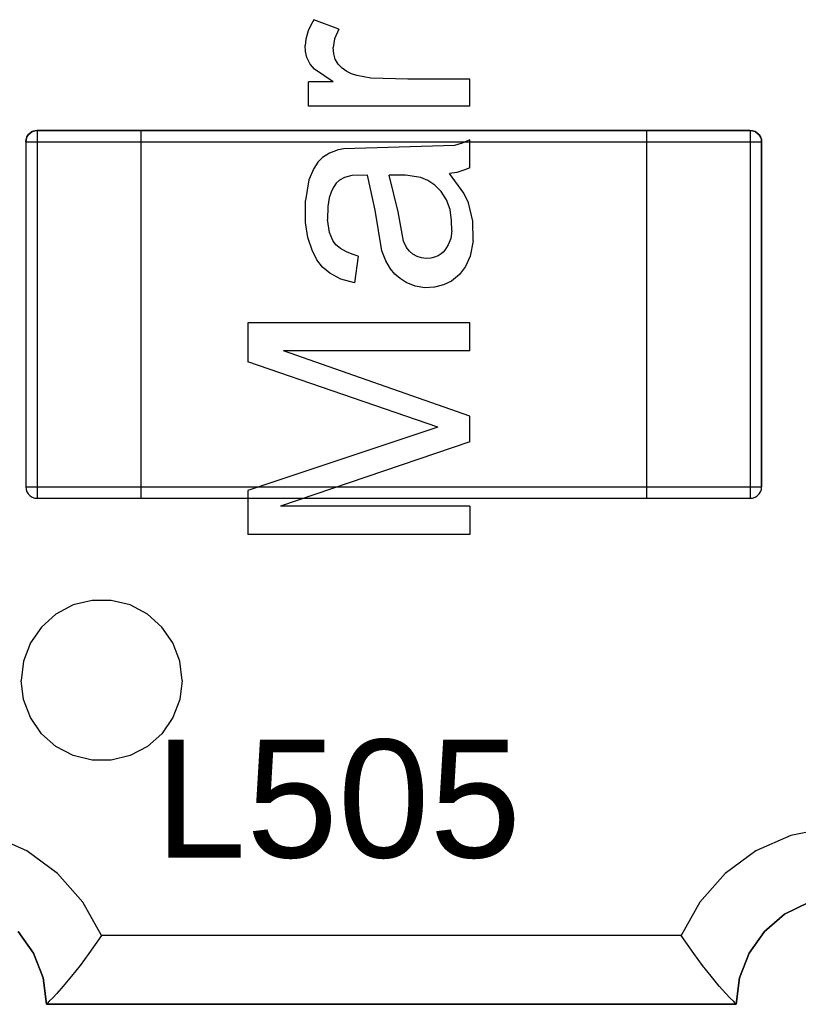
# Model space of a CAD drawing. Header units: inches. Extents: x 0 to 474, y -297 to 0.
# Tile 240 of 256: x 255.63 to 259.02, y -176.73 to -172.45. Entities that reach past the tile are written whole.
import ezdxf

# ---------------------------------------------------------------- set-up
doc = ezdxf.new("R2010")
doc.units = ezdxf.units.IN
doc.header["$MEASUREMENT"] = 0
doc.styles.add('Arial0', font='arial.ttf', dxfattribs={"height": 3.644212})

msp = doc.modelspace()

# ---------------------------------------------------------------- linework, layer by layer
at = {"color": 7, "true_color": 0xffffff}
for p, q in [((256.8988, -172.4718), (256.8878, -172.4958)), ((256.9118, -172.4478), (256.8988, -172.4718)), ((257.0208, -172.4888), (256.9118, -172.4478)), ((256.8878, -172.4958), (256.8778, -172.5328)), ((257.0208, -172.4888), (257.0028, -172.5308)), ((256.8778, -172.5328), (256.8748, -172.5598)), ((256.8758, -172.5868), (256.8748, -172.5598)), ((257.0028, -172.5308), (256.9968, -172.5688)), ((256.8818, -172.6118), (256.8758, -172.5868)), ((256.9988, -172.5968), (256.9968, -172.5688)), ((257.0058, -172.6198), (256.9988, -172.5968)), ((256.8968, -172.6408), (256.8818, -172.6118)), ((256.9148, -172.6628), (256.8968, -172.6408)), ((257.0188, -172.6408), (257.0058, -172.6198)), ((257.0358, -172.6588), (257.0188, -172.6408)), ((256.9958, -172.7178), (256.9148, -172.6628)), ((257.0558, -172.6738), (257.0358, -172.6588)), ((257.0758, -172.6828), (257.0558, -172.6738)), ((257.0988, -172.6908), (257.0758, -172.6828)), ((256.9958, -172.7178), (256.8898, -172.7178)), ((256.8898, -172.8238), (256.8898, -172.7178)), ((257.1598, -172.7028), (257.0988, -172.6908)), ((257.3218, -172.7068), (257.1598, -172.7028)), ((257.5908, -172.7068), (257.3218, -172.7068)), ((257.5908, -172.8238), (257.5908, -172.7068)), ((257.5908, -172.8238), (256.8898, -172.8238)), ((255.6788, -172.9408), (255.6708, -172.9488)), ((255.6708, -172.9488), (255.6788, -172.9408)), ((255.6878, -172.9348), (255.6788, -172.9408)), ((255.6788, -172.9408), (255.6878, -172.9348)), ((255.6988, -172.9308), (255.6878, -172.9348)), ((255.6878, -172.9348), (255.6988, -172.9308)), ((255.7098, -172.9298), (255.6988, -172.9308)), ((255.6988, -172.9308), (255.7098, -172.9298)), ((256.1598, -172.9298), (255.7098, -172.9298)), ((255.7098, -172.9298), (256.1598, -172.9298)), ((255.7098, -172.9298), (255.7098, -172.9308)), ((255.7098, -172.9308), (255.7098, -172.9348)), ((255.7098, -172.9348), (255.7098, -172.9408)), ((255.7098, -172.9408), (255.7098, -172.9488)), ((258.3598, -172.9298), (256.1598, -172.9298)), ((256.1598, -172.9298), (256.1598, -172.9308)), ((256.1598, -172.9298), (256.1598, -172.9308)), ((256.1598, -172.9298), (258.3598, -172.9298)), ((256.1598, -172.9308), (256.1598, -172.9348)), ((256.1598, -172.9308), (256.1598, -172.9348)), ((256.1598, -172.9348), (256.1598, -172.9408)), ((256.1598, -172.9348), (256.1598, -172.9408)), ((256.1598, -172.9408), (256.1598, -172.9488)), ((256.1598, -172.9408), (256.1598, -172.9488)), ((258.8098, -172.9298), (258.3598, -172.9298)), ((258.3598, -172.9298), (258.3598, -172.9308)), ((258.3598, -172.9298), (258.3598, -172.9308)), ((258.3598, -172.9298), (258.8098, -172.9298)), ((258.3598, -172.9308), (258.3598, -172.9348)), ((258.3598, -172.9308), (258.3598, -172.9348)), ((258.3598, -172.9348), (258.3598, -172.9408)), ((258.3598, -172.9348), (258.3598, -172.9408)), ((258.3598, -172.9408), (258.3598, -172.9488)), ((258.3598, -172.9408), (258.3598, -172.9488)), ((258.8208, -172.9308), (258.8098, -172.9298)), ((258.8098, -172.9298), (258.8208, -172.9308)), ((258.8098, -172.9298), (258.8098, -172.9308)), ((258.8098, -172.9308), (258.8098, -172.9348)), ((258.8098, -172.9348), (258.8098, -172.9408)), ((258.8098, -172.9408), (258.8098, -172.9488)), ((258.8318, -172.9348), (258.8208, -172.9308)), ((258.8208, -172.9308), (258.8318, -172.9348)), ((258.8408, -172.9408), (258.8318, -172.9348)), ((258.8318, -172.9348), (258.8408, -172.9408)), ((258.8488, -172.9488), (258.8408, -172.9408)), ((258.8408, -172.9408), (258.8488, -172.9488)), ((255.6608, -172.9688), (255.6598, -172.9798)), ((255.6598, -172.9798), (255.6608, -172.9688)), ((255.6598, -172.9798), (255.6598, -174.4798)), ((255.6598, -172.9798), (255.6598, -174.4798)), ((255.6598, -172.9798), (255.6608, -172.9798)), ((255.6648, -172.9578), (255.6608, -172.9688)), ((255.6608, -172.9688), (255.6648, -172.9578)), ((255.6608, -172.9798), (255.6648, -172.9798)), ((255.6708, -172.9488), (255.6648, -172.9578)), ((255.6648, -172.9578), (255.6708, -172.9488)), ((255.6648, -172.9798), (255.6708, -172.9798)), ((255.6708, -172.9798), (255.6788, -172.9798)), ((255.6788, -172.9798), (255.6878, -172.9798)), ((255.6878, -172.9798), (255.6988, -172.9798)), ((255.6988, -172.9798), (255.7098, -172.9798)), ((255.7098, -172.9488), (255.7098, -172.9578)), ((255.7098, -172.9578), (255.7098, -172.9688)), ((255.7098, -172.9688), (255.7098, -172.9798)), ((255.7098, -172.9798), (256.1598, -172.9798)), ((255.7098, -172.9798), (255.7098, -174.4798)), ((256.1598, -172.9488), (256.1598, -172.9578)), ((256.1598, -172.9488), (256.1598, -172.9578)), ((256.1598, -172.9578), (256.1598, -172.9688)), ((256.1598, -172.9578), (256.1598, -172.9688)), ((256.1598, -172.9688), (256.1598, -172.9798)), ((256.1598, -172.9688), (256.1598, -172.9798)), ((256.1598, -172.9798), (256.1598, -174.4798)), ((256.1598, -172.9798), (256.1598, -174.4798)), ((256.1598, -172.9798), (258.3598, -172.9798)), ((257.5578, -172.9848), (257.5238, -172.9948)), ((257.5908, -172.9698), (257.5578, -172.9848)), ((257.5908, -173.0918), (257.5908, -172.9698)), ((258.3598, -172.9488), (258.3598, -172.9578)), ((258.3598, -172.9488), (258.3598, -172.9578)), ((258.3598, -172.9578), (258.3598, -172.9688)), ((258.3598, -172.9578), (258.3598, -172.9688)), ((258.3598, -172.9688), (258.3598, -172.9798)), ((258.3598, -172.9688), (258.3598, -172.9798)), ((258.3598, -172.9798), (258.3598, -174.4798)), ((258.3598, -172.9798), (258.3598, -174.4798)), ((258.3598, -172.9798), (258.8098, -172.9798)), ((258.8098, -172.9488), (258.8098, -172.9578)), ((258.8098, -172.9578), (258.8098, -172.9688)), ((258.8098, -172.9688), (258.8098, -172.9798)), ((258.8098, -172.9798), (258.8208, -172.9798)), ((258.8098, -172.9798), (258.8098, -174.4798)), ((258.8208, -172.9798), (258.8318, -172.9798)), ((258.8318, -172.9798), (258.8408, -172.9798)), ((258.8408, -172.9798), (258.8488, -172.9798)), ((258.8548, -172.9578), (258.8488, -172.9488)), ((258.8488, -172.9488), (258.8548, -172.9578)), ((258.8488, -172.9798), (258.8548, -172.9798)), ((258.8588, -172.9688), (258.8548, -172.9578)), ((258.8548, -172.9578), (258.8588, -172.9688)), ((258.8548, -172.9798), (258.8588, -172.9798)), ((258.8598, -172.9798), (258.8588, -172.9688)), ((258.8588, -172.9688), (258.8598, -172.9798)), ((258.8588, -172.9798), (258.8598, -172.9798)), ((258.8598, -174.4798), (258.8598, -172.9798)), ((258.8598, -172.9798), (258.8598, -174.4798)), ((256.9808, -173.0278), (256.9498, -173.0468)), ((257.0188, -173.0138), (256.9808, -173.0278)), ((257.0428, -173.0098), (257.0188, -173.0138)), ((257.5238, -172.9948), (257.0428, -173.0098)), ((256.9298, -173.0678), (256.9118, -173.0948)), ((256.9498, -173.0468), (256.9298, -173.0678)), ((256.9118, -173.0948), (256.8908, -173.1448)), ((257.5348, -173.1118), (257.5028, -173.1168)), ((257.5648, -173.2028), (257.5028, -173.1168)), ((257.5648, -173.1028), (257.5348, -173.1118)), ((257.5908, -173.0918), (257.5648, -173.1028)), ((256.8908, -173.1448), (256.8758, -173.2338)), ((257.0098, -173.1588), (256.9988, -173.1748)), ((257.0238, -173.1458), (257.0098, -173.1588)), ((257.0458, -173.1348), (257.0238, -173.1458)), ((257.0778, -173.1258), (257.0458, -173.1348)), ((257.1458, -173.1248), (257.0778, -173.1258)), ((257.1788, -173.2758), (257.1458, -173.1248)), ((257.2788, -173.2838), (257.2398, -173.1238)), ((257.3118, -173.1248), (257.2398, -173.1238)), ((257.3778, -173.1348), (257.3118, -173.1248)), ((257.4078, -173.1468), (257.3778, -173.1348)), ((257.4388, -173.1678), (257.4078, -173.1468)), ((256.9888, -173.1938), (256.9788, -173.2228)), ((256.9988, -173.1748), (256.9888, -173.1938)), ((257.4658, -173.1948), (257.4388, -173.1678)), ((257.4888, -173.2318), (257.4658, -173.1948)), ((257.5848, -173.2448), (257.5648, -173.2028)), ((256.8768, -173.3298), (256.8758, -173.2338)), ((256.9788, -173.2228), (256.9728, -173.2598)), ((257.5048, -173.2738), (257.4888, -173.2318)), ((257.6038, -173.3248), (257.5848, -173.2448)), ((256.9728, -173.2598), (256.9718, -173.3168)), ((257.2078, -173.4538), (257.1788, -173.2758)), ((257.3028, -173.4108), (257.2788, -173.2838)), ((257.5118, -173.3208), (257.5048, -173.2738)), ((256.8868, -173.3958), (256.8768, -173.3298)), ((256.9808, -173.3728), (256.9718, -173.3168)), ((257.5128, -173.3668), (257.5118, -173.3208)), ((257.6048, -173.4098), (257.6038, -173.3248)), ((256.9948, -173.4078), (256.9808, -173.3728)), ((257.5128, -173.3668), (257.5078, -173.3998)), ((256.9048, -173.4508), (256.8868, -173.3958)), ((257.0088, -173.4268), (256.9948, -173.4078)), ((257.3158, -173.4388), (257.3028, -173.4108)), ((257.5078, -173.3998), (257.4968, -173.4278)), ((257.6048, -173.4098), (257.5918, -173.4768)), ((256.9248, -173.4918), (256.9048, -173.4508)), ((257.0288, -173.4438), (257.0088, -173.4268)), ((257.0548, -173.4578), (257.0288, -173.4438)), ((257.0788, -173.4678), (257.0548, -173.4578)), ((257.2258, -173.4968), (257.2078, -173.4538)), ((257.3278, -173.4548), (257.3158, -173.4388)), ((257.3428, -173.4678), (257.3278, -173.4548)), ((257.4748, -173.4588), (257.4658, -173.4658)), ((257.4818, -173.4508), (257.4748, -173.4588)), ((257.4968, -173.4278), (257.4818, -173.4508)), ((256.9508, -173.5238), (256.9248, -173.4918)), ((257.1048, -173.4758), (257.0788, -173.4678)), ((257.1048, -173.4758), (257.0898, -173.5928)), ((257.2458, -173.5318), (257.2258, -173.4968)), ((257.3618, -173.4778), (257.3428, -173.4678)), ((257.3808, -173.4838), (257.3618, -173.4778)), ((257.4008, -173.4868), (257.3808, -173.4838)), ((257.4208, -173.4848), (257.4008, -173.4868)), ((257.4368, -173.4808), (257.4208, -173.4848)), ((257.4528, -173.4748), (257.4368, -173.4808)), ((257.4658, -173.4658), (257.4528, -173.4748)), ((257.5918, -173.4768), (257.5718, -173.5218)), ((256.9818, -173.5498), (256.9508, -173.5238)), ((257.2648, -173.5548), (257.2458, -173.5318)), ((257.5718, -173.5218), (257.5458, -173.5558)), ((257.0298, -173.5758), (256.9818, -173.5498)), ((257.0898, -173.5928), (257.0298, -173.5758)), ((257.2878, -173.5738), (257.2648, -173.5548)), ((257.3138, -173.5908), (257.2878, -173.5738)), ((257.5118, -173.5848), (257.4768, -173.6018)), ((257.5458, -173.5558), (257.5118, -173.5848)), ((257.3528, -173.6068), (257.3138, -173.5908)), ((257.3948, -173.6138), (257.3528, -173.6068)), ((257.4378, -173.6118), (257.3948, -173.6138)), ((257.4768, -173.6018), (257.4378, -173.6118)), ((256.6248, -173.7658), (256.6248, -173.9358)), ((257.5908, -173.7658), (256.6248, -173.7658)), ((257.5908, -173.8888), (257.5908, -173.7658)), ((257.5908, -173.8888), (256.7808, -173.8888)), ((257.5908, -174.1718), (256.7808, -173.8888)), ((257.4518, -174.2198), (256.6248, -173.9358)), ((257.5908, -174.2848), (257.5908, -174.1718)), ((257.4518, -174.2198), (256.6248, -174.4958)), ((257.5908, -174.2848), (256.7678, -174.5638)), ((255.6598, -174.4798), (255.6608, -174.4908)), ((255.6598, -174.4798), (255.6608, -174.4908)), ((255.6598, -174.4798), (255.6608, -174.4798)), ((255.6608, -174.4798), (255.6648, -174.4798)), ((255.6648, -174.4798), (255.6708, -174.4798)), ((255.6708, -174.4798), (255.6788, -174.4798)), ((255.6788, -174.4798), (255.6878, -174.4798)), ((255.6878, -174.4798), (255.6988, -174.4798)), ((255.6988, -174.4798), (255.7098, -174.4798)), ((255.7098, -174.4798), (255.7098, -174.4908)), ((255.7098, -174.4798), (256.1598, -174.4798)), ((256.1598, -174.4798), (256.1598, -174.4908)), ((256.1598, -174.4798), (256.1598, -174.4908)), ((256.1598, -174.4798), (258.3598, -174.4798)), ((258.3598, -174.4798), (258.3598, -174.4908)), ((258.3598, -174.4798), (258.3598, -174.4908)), ((258.3598, -174.4798), (258.8098, -174.4798)), ((258.8098, -174.4798), (258.8098, -174.4908)), ((258.8098, -174.4798), (258.8208, -174.4798)), ((258.8208, -174.4798), (258.8318, -174.4798)), ((258.8318, -174.4798), (258.8408, -174.4798)), ((258.8408, -174.4798), (258.8488, -174.4798)), ((258.8488, -174.4798), (258.8548, -174.4798)), ((258.8548, -174.4798), (258.8588, -174.4798)), ((258.8588, -174.4908), (258.8598, -174.4798)), ((258.8588, -174.4908), (258.8598, -174.4798)), ((258.8588, -174.4798), (258.8598, -174.4798)), ((255.6608, -174.4908), (255.6648, -174.5018)), ((255.6608, -174.4908), (255.6648, -174.5018)), ((255.6648, -174.5018), (255.6708, -174.5108)), ((255.6648, -174.5018), (255.6708, -174.5108)), ((255.6708, -174.5108), (255.6788, -174.5188)), ((255.6708, -174.5108), (255.6788, -174.5188)), ((255.6788, -174.5188), (255.6878, -174.5248)), ((255.6788, -174.5188), (255.6878, -174.5248)), ((255.6878, -174.5248), (255.6988, -174.5288)), ((255.6878, -174.5248), (255.6988, -174.5288)), ((255.6988, -174.5288), (255.7098, -174.5298)), ((255.6988, -174.5288), (255.7098, -174.5298)), ((255.7098, -174.4908), (255.7098, -174.5018)), ((255.7098, -174.5018), (255.7098, -174.5108)), ((255.7098, -174.5108), (255.7098, -174.5188)), ((255.7098, -174.5188), (255.7098, -174.5248)), ((255.7098, -174.5248), (255.7098, -174.5288)), ((255.7098, -174.5288), (255.7098, -174.5298)), ((255.7098, -174.5298), (256.1598, -174.5298)), ((255.7098, -174.5298), (256.1598, -174.5298)), ((256.1598, -174.4908), (256.1598, -174.5018)), ((256.1598, -174.4908), (256.1598, -174.5018)), ((256.1598, -174.5018), (256.1598, -174.5108)), ((256.1598, -174.5018), (256.1598, -174.5108)), ((256.1598, -174.5108), (256.1598, -174.5188)), ((256.1598, -174.5108), (256.1598, -174.5188)), ((256.1598, -174.5188), (256.1598, -174.5248)), ((256.1598, -174.5188), (256.1598, -174.5248)), ((256.1598, -174.5248), (256.1598, -174.5288)), ((256.1598, -174.5248), (256.1598, -174.5288)), ((256.1598, -174.5288), (256.1598, -174.5298)), ((256.1598, -174.5288), (256.1598, -174.5298)), ((256.1598, -174.5298), (258.3598, -174.5298)), ((256.1598, -174.5298), (258.3598, -174.5298)), ((256.6248, -174.4958), (256.6248, -174.6868)), ((258.3598, -174.4908), (258.3598, -174.5018)), ((258.3598, -174.4908), (258.3598, -174.5018)), ((258.3598, -174.5018), (258.3598, -174.5108)), ((258.3598, -174.5018), (258.3598, -174.5108)), ((258.3598, -174.5108), (258.3598, -174.5188)), ((258.3598, -174.5108), (258.3598, -174.5188)), ((258.3598, -174.5188), (258.3598, -174.5248)), ((258.3598, -174.5188), (258.3598, -174.5248)), ((258.3598, -174.5248), (258.3598, -174.5288)), ((258.3598, -174.5248), (258.3598, -174.5288)), ((258.3598, -174.5288), (258.3598, -174.5298)), ((258.3598, -174.5288), (258.3598, -174.5298)), ((258.3598, -174.5298), (258.8098, -174.5298)), ((258.3598, -174.5298), (258.8098, -174.5298)), ((258.8098, -174.4908), (258.8098, -174.5018)), ((258.8098, -174.5018), (258.8098, -174.5108)), ((258.8098, -174.5108), (258.8098, -174.5188)), ((258.8098, -174.5188), (258.8098, -174.5248)), ((258.8098, -174.5248), (258.8098, -174.5288)), ((258.8098, -174.5298), (258.8208, -174.5288)), ((258.8098, -174.5298), (258.8208, -174.5288)), ((258.8098, -174.5288), (258.8098, -174.5298)), ((258.8208, -174.5288), (258.8318, -174.5248)), ((258.8208, -174.5288), (258.8318, -174.5248)), ((258.8318, -174.5248), (258.8408, -174.5188)), ((258.8318, -174.5248), (258.8408, -174.5188)), ((258.8408, -174.5188), (258.8488, -174.5108)), ((258.8408, -174.5188), (258.8488, -174.5108)), ((258.8488, -174.5108), (258.8548, -174.5018)), ((258.8488, -174.5108), (258.8548, -174.5018)), ((258.8548, -174.5018), (258.8588, -174.4908)), ((258.8548, -174.5018), (258.8588, -174.4908)), ((257.5908, -174.5638), (256.7678, -174.5638)), ((257.5908, -174.5638), (257.5908, -174.6868)), ((257.5908, -174.6868), (256.6248, -174.6868)), ((255.8658, -174.9938), (255.7908, -175.0338)), ((255.9478, -174.9738), (255.8658, -174.9938)), ((256.0318, -174.9738), (255.9478, -174.9738)), ((256.1138, -174.9938), (256.0318, -174.9738)), ((256.1888, -175.0338), (256.1138, -174.9938)), ((255.7908, -175.0338), (255.7278, -175.0898)), ((256.2518, -175.0898), (256.1888, -175.0338)), ((255.7278, -175.0898), (255.6798, -175.1588)), ((256.2998, -175.1588), (256.2518, -175.0898)), ((255.6798, -175.1588), (255.6498, -175.2378)), ((256.3298, -175.2378), (256.2998, -175.1588)), ((255.6498, -175.2378), (255.6398, -175.3218)), ((256.3398, -175.3218), (256.3298, -175.2378)), ((255.6498, -175.4048), (255.6398, -175.3218)), ((256.3398, -175.3218), (256.3298, -175.4048)), ((255.6798, -175.4838), (255.6498, -175.4048)), ((256.3298, -175.4048), (256.2998, -175.4838)), ((255.7278, -175.5538), (255.6798, -175.4838)), ((256.2998, -175.4838), (256.2518, -175.5538)), ((255.7908, -175.6098), (255.7278, -175.5538)), ((256.2518, -175.5538), (256.1888, -175.6098)), ((255.8658, -175.6488), (255.7908, -175.6098)), ((256.1888, -175.6098), (256.1138, -175.6488)), ((255.9478, -175.6688), (255.8658, -175.6488)), ((256.0318, -175.6688), (255.9478, -175.6688)), ((256.1138, -175.6488), (256.0318, -175.6688)), ((259.1488, -175.9638), (258.9868, -175.9968)), ((255.6638, -176.0638), (255.5128, -175.9968)), ((258.9868, -175.9968), (258.8348, -176.0638)), ((255.7978, -176.1618), (255.6638, -176.0638)), ((258.8348, -176.0638), (258.7008, -176.1618)), ((255.9078, -176.2858), (255.7978, -176.1618)), ((258.7008, -176.1618), (258.5908, -176.2858)), ((255.9888, -176.4308), (255.9078, -176.2858)), ((258.5908, -176.2858), (258.5098, -176.4308)), ((258.9598, -176.3388), (259.0638, -176.2878)), ((259.0638, -176.2878), (258.9598, -176.3388)), ((258.8718, -176.4138), (258.9598, -176.3388)), ((258.9598, -176.3388), (258.8718, -176.4138)), ((255.6268, -176.4138), (255.6938, -176.5088)), ((255.6938, -176.5088), (255.6268, -176.4138)), ((258.8058, -176.5088), (258.8718, -176.4138)), ((258.8718, -176.4138), (258.8058, -176.5088)), ((255.9888, -176.4308), (255.9618, -176.4708)), ((258.5098, -176.4308), (255.9888, -176.4308)), ((258.5368, -176.4708), (258.5098, -176.4308)), ((255.9618, -176.4708), (255.9338, -176.5098)), ((258.5648, -176.5098), (258.5368, -176.4708)), ((255.6938, -176.5088), (255.7348, -176.6158)), ((255.7348, -176.6158), (255.6938, -176.5088)), ((255.9338, -176.5098), (255.8958, -176.5618)), ((258.6028, -176.5618), (258.5648, -176.5098)), ((258.7638, -176.6158), (258.8058, -176.5088)), ((258.8058, -176.5088), (258.7638, -176.6158)), ((255.8958, -176.5618), (255.8588, -176.6088)), ((258.6398, -176.6088), (258.6028, -176.5618)), ((255.7348, -176.6158), (255.7498, -176.7308)), ((255.7498, -176.7308), (255.7348, -176.6158)), ((255.8588, -176.6088), (255.8228, -176.6518)), ((258.6758, -176.6518), (258.6398, -176.6088)), ((258.7498, -176.7308), (258.7638, -176.6158)), ((258.7638, -176.6158), (258.7498, -176.7308)), ((255.8228, -176.6518), (255.7948, -176.6838)), ((258.7038, -176.6838), (258.6758, -176.6518)), ((255.7768, -176.7028), (255.7618, -176.7178)), ((255.7948, -176.6838), (255.7768, -176.7028)), ((258.7218, -176.7028), (258.7038, -176.6838)), ((258.7368, -176.7178), (258.7218, -176.7028)), ((255.7528, -176.7278), (255.7498, -176.7308)), ((255.7498, -176.7308), (258.7498, -176.7308)), ((258.7498, -176.7308), (255.7498, -176.7308)), ((255.7618, -176.7178), (255.7528, -176.7278)), ((258.7458, -176.7278), (258.7368, -176.7178)), ((258.7498, -176.7308), (258.7458, -176.7278))]:
    msp.add_line(p, q, dxfattribs=at)
at = {"color": 18, "true_color": 0x000000}
for p, q in [((256.8988, -172.4718), (256.8878, -172.4958)), ((256.9118, -172.4478), (256.8988, -172.4718)), ((257.0208, -172.4888), (256.9118, -172.4478)), ((256.8878, -172.4958), (256.8778, -172.5328)), ((257.0208, -172.4888), (257.0028, -172.5308)), ((256.8778, -172.5328), (256.8748, -172.5598)), ((256.8758, -172.5868), (256.8748, -172.5598)), ((257.0028, -172.5308), (256.9968, -172.5688)), ((256.8818, -172.6118), (256.8758, -172.5868)), ((256.9988, -172.5968), (256.9968, -172.5688)), ((257.0058, -172.6198), (256.9988, -172.5968)), ((256.8968, -172.6408), (256.8818, -172.6118)), ((256.9148, -172.6628), (256.8968, -172.6408)), ((257.0188, -172.6408), (257.0058, -172.6198)), ((257.0358, -172.6588), (257.0188, -172.6408)), ((256.9958, -172.7178), (256.9148, -172.6628)), ((257.0558, -172.6738), (257.0358, -172.6588)), ((257.0758, -172.6828), (257.0558, -172.6738)), ((257.0988, -172.6908), (257.0758, -172.6828)), ((256.9958, -172.7178), (256.8898, -172.7178)), ((256.8898, -172.8238), (256.8898, -172.7178)), ((257.1598, -172.7028), (257.0988, -172.6908)), ((257.3218, -172.7068), (257.1598, -172.7028)), ((257.5908, -172.7068), (257.3218, -172.7068)), ((257.5908, -172.8238), (257.5908, -172.7068)), ((257.5908, -172.8238), (256.8898, -172.8238)), ((255.6788, -172.9408), (255.6708, -172.9488)), ((255.6708, -172.9488), (255.6788, -172.9408)), ((255.6878, -172.9348), (255.6788, -172.9408)), ((255.6788, -172.9408), (255.6878, -172.9348)), ((255.6988, -172.9308), (255.6878, -172.9348)), ((255.6878, -172.9348), (255.6988, -172.9308)), ((255.7098, -172.9298), (255.6988, -172.9308)), ((255.6988, -172.9308), (255.7098, -172.9298)), ((256.1598, -172.9298), (255.7098, -172.9298)), ((255.7098, -172.9298), (256.1598, -172.9298)), ((255.7098, -172.9298), (255.7098, -172.9308)), ((255.7098, -172.9308), (255.7098, -172.9348)), ((255.7098, -172.9348), (255.7098, -172.9408)), ((255.7098, -172.9408), (255.7098, -172.9488)), ((258.3598, -172.9298), (256.1598, -172.9298)), ((256.1598, -172.9298), (256.1598, -172.9308)), ((256.1598, -172.9298), (256.1598, -172.9308)), ((256.1598, -172.9298), (258.3598, -172.9298)), ((256.1598, -172.9308), (256.1598, -172.9348)), ((256.1598, -172.9308), (256.1598, -172.9348)), ((256.1598, -172.9348), (256.1598, -172.9408)), ((256.1598, -172.9348), (256.1598, -172.9408)), ((256.1598, -172.9408), (256.1598, -172.9488)), ((256.1598, -172.9408), (256.1598, -172.9488)), ((258.8098, -172.9298), (258.3598, -172.9298)), ((258.3598, -172.9298), (258.3598, -172.9308)), ((258.3598, -172.9298), (258.3598, -172.9308)), ((258.3598, -172.9298), (258.8098, -172.9298)), ((258.3598, -172.9308), (258.3598, -172.9348)), ((258.3598, -172.9308), (258.3598, -172.9348)), ((258.3598, -172.9348), (258.3598, -172.9408)), ((258.3598, -172.9348), (258.3598, -172.9408)), ((258.3598, -172.9408), (258.3598, -172.9488)), ((258.3598, -172.9408), (258.3598, -172.9488)), ((258.8208, -172.9308), (258.8098, -172.9298)), ((258.8098, -172.9298), (258.8208, -172.9308)), ((258.8098, -172.9298), (258.8098, -172.9308)), ((258.8098, -172.9308), (258.8098, -172.9348)), ((258.8098, -172.9348), (258.8098, -172.9408)), ((258.8098, -172.9408), (258.8098, -172.9488)), ((258.8318, -172.9348), (258.8208, -172.9308)), ((258.8208, -172.9308), (258.8318, -172.9348)), ((258.8408, -172.9408), (258.8318, -172.9348)), ((258.8318, -172.9348), (258.8408, -172.9408)), ((258.8488, -172.9488), (258.8408, -172.9408)), ((258.8408, -172.9408), (258.8488, -172.9488)), ((255.6608, -172.9688), (255.6598, -172.9798)), ((255.6598, -172.9798), (255.6608, -172.9688)), ((255.6598, -172.9798), (255.6598, -174.4798)), ((255.6598, -172.9798), (255.6598, -174.4798)), ((255.6598, -172.9798), (255.6608, -172.9798)), ((255.6648, -172.9578), (255.6608, -172.9688)), ((255.6608, -172.9688), (255.6648, -172.9578)), ((255.6608, -172.9798), (255.6648, -172.9798)), ((255.6708, -172.9488), (255.6648, -172.9578)), ((255.6648, -172.9578), (255.6708, -172.9488)), ((255.6648, -172.9798), (255.6708, -172.9798)), ((255.6708, -172.9798), (255.6788, -172.9798)), ((255.6788, -172.9798), (255.6878, -172.9798)), ((255.6878, -172.9798), (255.6988, -172.9798)), ((255.6988, -172.9798), (255.7098, -172.9798)), ((255.7098, -172.9488), (255.7098, -172.9578)), ((255.7098, -172.9578), (255.7098, -172.9688)), ((255.7098, -172.9688), (255.7098, -172.9798)), ((255.7098, -172.9798), (256.1598, -172.9798)), ((255.7098, -172.9798), (255.7098, -174.4798)), ((256.1598, -172.9488), (256.1598, -172.9578)), ((256.1598, -172.9488), (256.1598, -172.9578)), ((256.1598, -172.9578), (256.1598, -172.9688)), ((256.1598, -172.9578), (256.1598, -172.9688)), ((256.1598, -172.9688), (256.1598, -172.9798)), ((256.1598, -172.9688), (256.1598, -172.9798)), ((256.1598, -172.9798), (256.1598, -174.4798)), ((256.1598, -172.9798), (256.1598, -174.4798)), ((256.1598, -172.9798), (258.3598, -172.9798)), ((257.5578, -172.9848), (257.5238, -172.9948)), ((257.5908, -172.9698), (257.5578, -172.9848)), ((257.5908, -173.0918), (257.5908, -172.9698)), ((258.3598, -172.9488), (258.3598, -172.9578)), ((258.3598, -172.9488), (258.3598, -172.9578)), ((258.3598, -172.9578), (258.3598, -172.9688)), ((258.3598, -172.9578), (258.3598, -172.9688)), ((258.3598, -172.9688), (258.3598, -172.9798)), ((258.3598, -172.9688), (258.3598, -172.9798)), ((258.3598, -172.9798), (258.3598, -174.4798)), ((258.3598, -172.9798), (258.3598, -174.4798)), ((258.3598, -172.9798), (258.8098, -172.9798)), ((258.8098, -172.9488), (258.8098, -172.9578)), ((258.8098, -172.9578), (258.8098, -172.9688)), ((258.8098, -172.9688), (258.8098, -172.9798)), ((258.8098, -172.9798), (258.8208, -172.9798)), ((258.8098, -172.9798), (258.8098, -174.4798)), ((258.8208, -172.9798), (258.8318, -172.9798)), ((258.8318, -172.9798), (258.8408, -172.9798)), ((258.8408, -172.9798), (258.8488, -172.9798)), ((258.8548, -172.9578), (258.8488, -172.9488)), ((258.8488, -172.9488), (258.8548, -172.9578)), ((258.8488, -172.9798), (258.8548, -172.9798)), ((258.8588, -172.9688), (258.8548, -172.9578)), ((258.8548, -172.9578), (258.8588, -172.9688)), ((258.8548, -172.9798), (258.8588, -172.9798)), ((258.8598, -172.9798), (258.8588, -172.9688)), ((258.8588, -172.9688), (258.8598, -172.9798)), ((258.8588, -172.9798), (258.8598, -172.9798)), ((258.8598, -174.4798), (258.8598, -172.9798)), ((258.8598, -172.9798), (258.8598, -174.4798)), ((256.9808, -173.0278), (256.9498, -173.0468)), ((257.0188, -173.0138), (256.9808, -173.0278)), ((257.0428, -173.0098), (257.0188, -173.0138)), ((257.5238, -172.9948), (257.0428, -173.0098)), ((256.9298, -173.0678), (256.9118, -173.0948)), ((256.9498, -173.0468), (256.9298, -173.0678)), ((256.9118, -173.0948), (256.8908, -173.1448)), ((257.5348, -173.1118), (257.5028, -173.1168)), ((257.5648, -173.2028), (257.5028, -173.1168)), ((257.5648, -173.1028), (257.5348, -173.1118)), ((257.5908, -173.0918), (257.5648, -173.1028)), ((256.8908, -173.1448), (256.8758, -173.2338)), ((257.0098, -173.1588), (256.9988, -173.1748)), ((257.0238, -173.1458), (257.0098, -173.1588)), ((257.0458, -173.1348), (257.0238, -173.1458)), ((257.0778, -173.1258), (257.0458, -173.1348)), ((257.1458, -173.1248), (257.0778, -173.1258)), ((257.1788, -173.2758), (257.1458, -173.1248)), ((257.2788, -173.2838), (257.2398, -173.1238)), ((257.3118, -173.1248), (257.2398, -173.1238)), ((257.3778, -173.1348), (257.3118, -173.1248)), ((257.4078, -173.1468), (257.3778, -173.1348)), ((257.4388, -173.1678), (257.4078, -173.1468)), ((256.9888, -173.1938), (256.9788, -173.2228)), ((256.9988, -173.1748), (256.9888, -173.1938)), ((257.4658, -173.1948), (257.4388, -173.1678)), ((257.4888, -173.2318), (257.4658, -173.1948)), ((257.5848, -173.2448), (257.5648, -173.2028)), ((256.8768, -173.3298), (256.8758, -173.2338)), ((256.9788, -173.2228), (256.9728, -173.2598)), ((257.5048, -173.2738), (257.4888, -173.2318)), ((257.6038, -173.3248), (257.5848, -173.2448)), ((256.9728, -173.2598), (256.9718, -173.3168)), ((257.2078, -173.4538), (257.1788, -173.2758)), ((257.3028, -173.4108), (257.2788, -173.2838)), ((257.5118, -173.3208), (257.5048, -173.2738)), ((256.8868, -173.3958), (256.8768, -173.3298)), ((256.9808, -173.3728), (256.9718, -173.3168)), ((257.5128, -173.3668), (257.5118, -173.3208)), ((257.6048, -173.4098), (257.6038, -173.3248)), ((256.9948, -173.4078), (256.9808, -173.3728)), ((257.5128, -173.3668), (257.5078, -173.3998)), ((256.9048, -173.4508), (256.8868, -173.3958)), ((257.0088, -173.4268), (256.9948, -173.4078)), ((257.3158, -173.4388), (257.3028, -173.4108)), ((257.5078, -173.3998), (257.4968, -173.4278)), ((257.6048, -173.4098), (257.5918, -173.4768)), ((256.9248, -173.4918), (256.9048, -173.4508)), ((257.0288, -173.4438), (257.0088, -173.4268)), ((257.0548, -173.4578), (257.0288, -173.4438)), ((257.0788, -173.4678), (257.0548, -173.4578)), ((257.2258, -173.4968), (257.2078, -173.4538)), ((257.3278, -173.4548), (257.3158, -173.4388)), ((257.3428, -173.4678), (257.3278, -173.4548)), ((257.4748, -173.4588), (257.4658, -173.4658)), ((257.4818, -173.4508), (257.4748, -173.4588)), ((257.4968, -173.4278), (257.4818, -173.4508)), ((256.9508, -173.5238), (256.9248, -173.4918)), ((257.1048, -173.4758), (257.0788, -173.4678)), ((257.1048, -173.4758), (257.0898, -173.5928)), ((257.2458, -173.5318), (257.2258, -173.4968)), ((257.3618, -173.4778), (257.3428, -173.4678)), ((257.3808, -173.4838), (257.3618, -173.4778)), ((257.4008, -173.4868), (257.3808, -173.4838)), ((257.4208, -173.4848), (257.4008, -173.4868)), ((257.4368, -173.4808), (257.4208, -173.4848)), ((257.4528, -173.4748), (257.4368, -173.4808)), ((257.4658, -173.4658), (257.4528, -173.4748)), ((257.5918, -173.4768), (257.5718, -173.5218)), ((256.9818, -173.5498), (256.9508, -173.5238)), ((257.2648, -173.5548), (257.2458, -173.5318)), ((257.5718, -173.5218), (257.5458, -173.5558)), ((257.0298, -173.5758), (256.9818, -173.5498)), ((257.0898, -173.5928), (257.0298, -173.5758)), ((257.2878, -173.5738), (257.2648, -173.5548)), ((257.3138, -173.5908), (257.2878, -173.5738)), ((257.5118, -173.5848), (257.4768, -173.6018)), ((257.5458, -173.5558), (257.5118, -173.5848)), ((257.3528, -173.6068), (257.3138, -173.5908)), ((257.3948, -173.6138), (257.3528, -173.6068)), ((257.4378, -173.6118), (257.3948, -173.6138)), ((257.4768, -173.6018), (257.4378, -173.6118)), ((256.6248, -173.7658), (256.6248, -173.9358)), ((257.5908, -173.7658), (256.6248, -173.7658)), ((257.5908, -173.8888), (257.5908, -173.7658)), ((257.5908, -173.8888), (256.7808, -173.8888)), ((257.5908, -174.1718), (256.7808, -173.8888)), ((257.4518, -174.2198), (256.6248, -173.9358)), ((257.5908, -174.2848), (257.5908, -174.1718)), ((257.4518, -174.2198), (256.6248, -174.4958)), ((257.5908, -174.2848), (256.7678, -174.5638)), ((255.6598, -174.4798), (255.6608, -174.4908)), ((255.6598, -174.4798), (255.6608, -174.4908)), ((255.6598, -174.4798), (255.6608, -174.4798)), ((255.6608, -174.4798), (255.6648, -174.4798)), ((255.6648, -174.4798), (255.6708, -174.4798)), ((255.6708, -174.4798), (255.6788, -174.4798)), ((255.6788, -174.4798), (255.6878, -174.4798)), ((255.6878, -174.4798), (255.6988, -174.4798)), ((255.6988, -174.4798), (255.7098, -174.4798)), ((255.7098, -174.4798), (255.7098, -174.4908)), ((255.7098, -174.4798), (256.1598, -174.4798)), ((256.1598, -174.4798), (256.1598, -174.4908)), ((256.1598, -174.4798), (256.1598, -174.4908)), ((256.1598, -174.4798), (258.3598, -174.4798)), ((258.3598, -174.4798), (258.3598, -174.4908)), ((258.3598, -174.4798), (258.3598, -174.4908)), ((258.3598, -174.4798), (258.8098, -174.4798)), ((258.8098, -174.4798), (258.8098, -174.4908)), ((258.8098, -174.4798), (258.8208, -174.4798)), ((258.8208, -174.4798), (258.8318, -174.4798)), ((258.8318, -174.4798), (258.8408, -174.4798)), ((258.8408, -174.4798), (258.8488, -174.4798)), ((258.8488, -174.4798), (258.8548, -174.4798)), ((258.8548, -174.4798), (258.8588, -174.4798)), ((258.8588, -174.4908), (258.8598, -174.4798)), ((258.8588, -174.4908), (258.8598, -174.4798)), ((258.8588, -174.4798), (258.8598, -174.4798)), ((255.6608, -174.4908), (255.6648, -174.5018)), ((255.6608, -174.4908), (255.6648, -174.5018)), ((255.6648, -174.5018), (255.6708, -174.5108)), ((255.6648, -174.5018), (255.6708, -174.5108)), ((255.6708, -174.5108), (255.6788, -174.5188)), ((255.6708, -174.5108), (255.6788, -174.5188)), ((255.6788, -174.5188), (255.6878, -174.5248)), ((255.6788, -174.5188), (255.6878, -174.5248)), ((255.6878, -174.5248), (255.6988, -174.5288)), ((255.6878, -174.5248), (255.6988, -174.5288)), ((255.6988, -174.5288), (255.7098, -174.5298)), ((255.6988, -174.5288), (255.7098, -174.5298)), ((255.7098, -174.4908), (255.7098, -174.5018)), ((255.7098, -174.5018), (255.7098, -174.5108)), ((255.7098, -174.5108), (255.7098, -174.5188)), ((255.7098, -174.5188), (255.7098, -174.5248)), ((255.7098, -174.5248), (255.7098, -174.5288)), ((255.7098, -174.5288), (255.7098, -174.5298)), ((255.7098, -174.5298), (256.1598, -174.5298)), ((255.7098, -174.5298), (256.1598, -174.5298)), ((256.1598, -174.4908), (256.1598, -174.5018)), ((256.1598, -174.4908), (256.1598, -174.5018)), ((256.1598, -174.5018), (256.1598, -174.5108)), ((256.1598, -174.5018), (256.1598, -174.5108)), ((256.1598, -174.5108), (256.1598, -174.5188)), ((256.1598, -174.5108), (256.1598, -174.5188)), ((256.1598, -174.5188), (256.1598, -174.5248)), ((256.1598, -174.5188), (256.1598, -174.5248)), ((256.1598, -174.5248), (256.1598, -174.5288)), ((256.1598, -174.5248), (256.1598, -174.5288)), ((256.1598, -174.5288), (256.1598, -174.5298)), ((256.1598, -174.5288), (256.1598, -174.5298)), ((256.1598, -174.5298), (258.3598, -174.5298)), ((256.1598, -174.5298), (258.3598, -174.5298)), ((256.6248, -174.4958), (256.6248, -174.6868)), ((258.3598, -174.4908), (258.3598, -174.5018)), ((258.3598, -174.4908), (258.3598, -174.5018)), ((258.3598, -174.5018), (258.3598, -174.5108)), ((258.3598, -174.5018), (258.3598, -174.5108)), ((258.3598, -174.5108), (258.3598, -174.5188)), ((258.3598, -174.5108), (258.3598, -174.5188)), ((258.3598, -174.5188), (258.3598, -174.5248)), ((258.3598, -174.5188), (258.3598, -174.5248)), ((258.3598, -174.5248), (258.3598, -174.5288)), ((258.3598, -174.5248), (258.3598, -174.5288)), ((258.3598, -174.5288), (258.3598, -174.5298)), ((258.3598, -174.5288), (258.3598, -174.5298)), ((258.3598, -174.5298), (258.8098, -174.5298)), ((258.3598, -174.5298), (258.8098, -174.5298)), ((258.8098, -174.4908), (258.8098, -174.5018)), ((258.8098, -174.5018), (258.8098, -174.5108)), ((258.8098, -174.5108), (258.8098, -174.5188)), ((258.8098, -174.5188), (258.8098, -174.5248)), ((258.8098, -174.5248), (258.8098, -174.5288)), ((258.8098, -174.5298), (258.8208, -174.5288)), ((258.8098, -174.5298), (258.8208, -174.5288)), ((258.8098, -174.5288), (258.8098, -174.5298)), ((258.8208, -174.5288), (258.8318, -174.5248)), ((258.8208, -174.5288), (258.8318, -174.5248)), ((258.8318, -174.5248), (258.8408, -174.5188)), ((258.8318, -174.5248), (258.8408, -174.5188)), ((258.8408, -174.5188), (258.8488, -174.5108)), ((258.8408, -174.5188), (258.8488, -174.5108)), ((258.8488, -174.5108), (258.8548, -174.5018)), ((258.8488, -174.5108), (258.8548, -174.5018)), ((258.8548, -174.5018), (258.8588, -174.4908)), ((258.8548, -174.5018), (258.8588, -174.4908)), ((257.5908, -174.5638), (256.7678, -174.5638)), ((257.5908, -174.5638), (257.5908, -174.6868)), ((257.5908, -174.6868), (256.6248, -174.6868)), ((255.8658, -174.9938), (255.7908, -175.0338)), ((255.9478, -174.9738), (255.8658, -174.9938)), ((256.0318, -174.9738), (255.9478, -174.9738)), ((256.1138, -174.9938), (256.0318, -174.9738)), ((256.1888, -175.0338), (256.1138, -174.9938)), ((255.7908, -175.0338), (255.7278, -175.0898)), ((256.2518, -175.0898), (256.1888, -175.0338)), ((255.7278, -175.0898), (255.6798, -175.1588)), ((256.2998, -175.1588), (256.2518, -175.0898)), ((255.6798, -175.1588), (255.6498, -175.2378)), ((256.3298, -175.2378), (256.2998, -175.1588)), ((255.6498, -175.2378), (255.6398, -175.3218)), ((256.3398, -175.3218), (256.3298, -175.2378)), ((255.6498, -175.4048), (255.6398, -175.3218)), ((256.3398, -175.3218), (256.3298, -175.4048)), ((255.6798, -175.4838), (255.6498, -175.4048)), ((256.3298, -175.4048), (256.2998, -175.4838)), ((255.7278, -175.5538), (255.6798, -175.4838)), ((256.2998, -175.4838), (256.2518, -175.5538)), ((255.7908, -175.6098), (255.7278, -175.5538)), ((256.2518, -175.5538), (256.1888, -175.6098)), ((255.8658, -175.6488), (255.7908, -175.6098)), ((256.1888, -175.6098), (256.1138, -175.6488)), ((255.9478, -175.6688), (255.8658, -175.6488)), ((256.0318, -175.6688), (255.9478, -175.6688)), ((256.1138, -175.6488), (256.0318, -175.6688)), ((259.1488, -175.9638), (258.9868, -175.9968)), ((255.6638, -176.0638), (255.5128, -175.9968)), ((258.9868, -175.9968), (258.8348, -176.0638)), ((255.7978, -176.1618), (255.6638, -176.0638)), ((258.8348, -176.0638), (258.7008, -176.1618)), ((255.9078, -176.2858), (255.7978, -176.1618)), ((258.7008, -176.1618), (258.5908, -176.2858)), ((255.9888, -176.4308), (255.9078, -176.2858)), ((258.5908, -176.2858), (258.5098, -176.4308)), ((258.9598, -176.3388), (259.0638, -176.2878)), ((259.0638, -176.2878), (258.9598, -176.3388)), ((258.8718, -176.4138), (258.9598, -176.3388)), ((258.9598, -176.3388), (258.8718, -176.4138)), ((255.6268, -176.4138), (255.6938, -176.5088)), ((255.6938, -176.5088), (255.6268, -176.4138)), ((258.8058, -176.5088), (258.8718, -176.4138)), ((258.8718, -176.4138), (258.8058, -176.5088)), ((255.9888, -176.4308), (255.9618, -176.4708)), ((258.5098, -176.4308), (255.9888, -176.4308)), ((258.5368, -176.4708), (258.5098, -176.4308)), ((255.9618, -176.4708), (255.9338, -176.5098)), ((258.5648, -176.5098), (258.5368, -176.4708)), ((255.6938, -176.5088), (255.7348, -176.6158)), ((255.7348, -176.6158), (255.6938, -176.5088)), ((255.9338, -176.5098), (255.8958, -176.5618)), ((258.6028, -176.5618), (258.5648, -176.5098)), ((258.7638, -176.6158), (258.8058, -176.5088)), ((258.8058, -176.5088), (258.7638, -176.6158)), ((255.8958, -176.5618), (255.8588, -176.6088)), ((258.6398, -176.6088), (258.6028, -176.5618)), ((255.7348, -176.6158), (255.7498, -176.7308)), ((255.7498, -176.7308), (255.7348, -176.6158)), ((255.8588, -176.6088), (255.8228, -176.6518)), ((258.6758, -176.6518), (258.6398, -176.6088)), ((258.7498, -176.7308), (258.7638, -176.6158)), ((258.7638, -176.6158), (258.7498, -176.7308)), ((255.8228, -176.6518), (255.7948, -176.6838)), ((258.7038, -176.6838), (258.6758, -176.6518)), ((255.7768, -176.7028), (255.7618, -176.7178)), ((255.7948, -176.6838), (255.7768, -176.7028)), ((258.7218, -176.7028), (258.7038, -176.6838)), ((258.7368, -176.7178), (258.7218, -176.7028)), ((255.7528, -176.7278), (255.7498, -176.7308)), ((255.7498, -176.7308), (258.7498, -176.7308)), ((258.7498, -176.7308), (255.7498, -176.7308)), ((255.7618, -176.7178), (255.7528, -176.7278)), ((258.7458, -176.7278), (258.7368, -176.7178)), ((258.7498, -176.7308), (258.7458, -176.7278))]:
    msp.add_line(p, q, dxfattribs=at)

# ---------------------------------------------------------------- texts
at = {"color": 18, "true_color": 0x000000, "style": 'Arial0'}
msp.add_text('L505', height=0.51293, dxfattribs=at).set_placement((256.2202, -176.0924))

doc.saveas('drawing.dxf')
